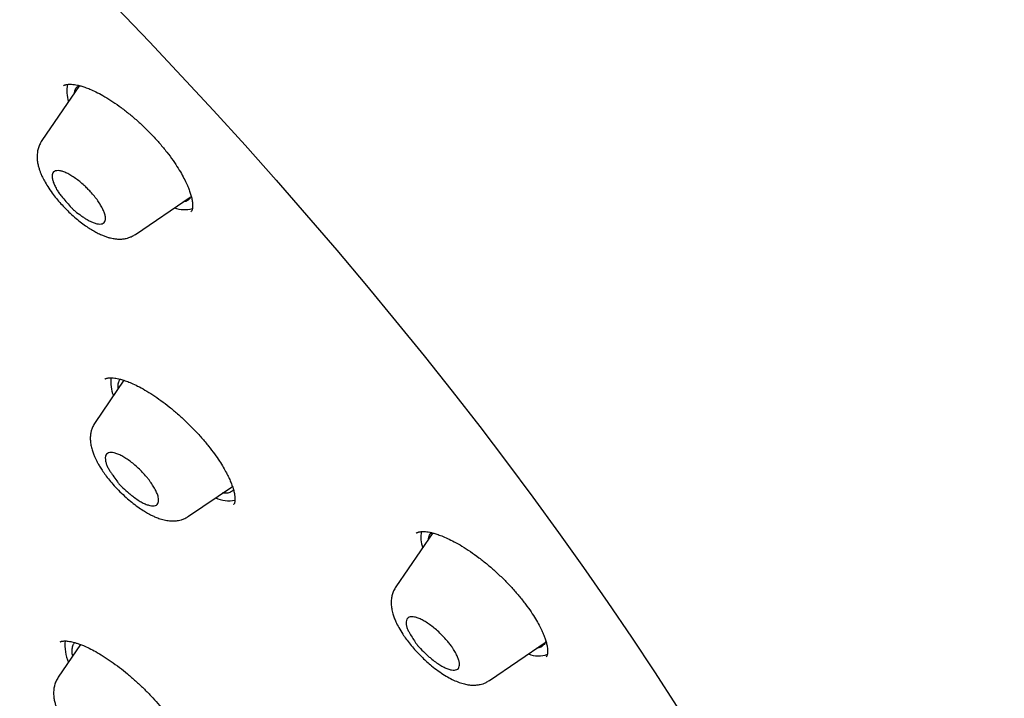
# Model space of a CAD drawing. Header units: millimetres. Extents: x 8 to 641, y 12 to 2274.
# Tile 8 of 32: x 535 to 560, y 688 to 705. Entities that reach past the tile are written whole.
import ezdxf

# ---------------------------------------------------------------- set-up
doc = ezdxf.new("R2010")
doc.units = ezdxf.units.MM

msp = doc.modelspace()

# ---------------------------------------------------------------- linework, layer by layer
at = {"color": 7, "linetype": 'Continuous', "lineweight": 30}
for p, q in [((536.44, 703.714), (535.491, 702.327)), ((536.036, 703.706), (536.038, 703.709)), ((537.849, 699.963), (539.255, 700.921)), ((537.559, 696.285), (536.831, 695.221)), ((539.189, 692.858), (540.292, 693.61)), ((540.326, 693.153), (540.324, 693.151)), ((545.342, 692.436), (544.413, 691.08)), ((536.469, 689.622), (535.906, 688.8)), ((546.771, 688.717), (548.198, 689.689))]:
    msp.add_line(p, q, dxfattribs=at)
at = {"color": 7, "linetype": 'Continuous', "lineweight": 30, "flags": 128}
msp.add_lwpolyline([(537.379, 705.673), (538.201, 704.816), (539.014, 703.952), (539.818, 703.083), (540.611, 702.209), (541.393, 701.331), (542.164, 700.449), (542.924, 699.565), (543.671, 698.677), (544.404, 697.788), (545.125, 696.898), (545.832, 696.007), (546.524, 695.117), (547.202, 694.226), (547.864, 693.337), (548.51, 692.45), (549.14, 691.566), (549.754, 690.684), (550.35, 689.806), (550.929, 688.933), (551.491, 688.064)], dxfattribs=at)
at = {"color": 7, "linetype": 'Continuous', "lineweight": 30}
for centre, radius, start, end in [((536.909, 703.574), 0.791, 167.3886, 199.4968), ((539.093, 701.325), 0.738, 249.386, 285.0086), ((538.14, 696.251), 0.915, 173.5988, 202.577), ((540.204, 694.076), 0.827, 246.0053, 280.8738), ((545.863, 692.334), 0.822, 170.2218, 199.2317), ((537.104, 689.606), 1.033, 173.8742, 204.5124), ((548.007, 689.982), 0.646, 247.0452, 290.5242)]:
    msp.add_arc(centre, radius, start, end, dxfattribs=at)
for points, knots in [([(576.127, 680.442), (576.169, 680.485), (576.247, 680.567), (576.346, 680.674), (576.418, 680.755), (576.477, 680.823), (576.536, 680.892), (576.594, 680.961), (576.651, 681.031), (576.702, 681.095), (576.749, 681.156), (576.795, 681.216), (576.843, 681.28), (576.89, 681.344), (576.932, 681.403), (576.967, 681.453), (577, 681.501), (577.036, 681.553), (577.078, 681.615), (577.121, 681.682), (577.163, 681.747), (577.2, 681.807), (577.235, 681.863), (577.268, 681.919), (577.304, 681.979), (577.341, 682.043), (577.376, 682.106), (577.407, 682.161), (577.433, 682.208), (577.461, 682.26), (577.495, 682.326), (577.538, 682.409), (577.583, 682.5), (577.631, 682.598), (577.676, 682.696), (577.715, 682.783), (577.749, 682.859), (577.779, 682.929), (577.811, 683.007), (577.845, 683.091), (577.878, 683.175), (577.907, 683.252), (577.932, 683.321), (577.956, 683.387), (577.981, 683.456), (578.008, 683.536), (578.036, 683.62), (578.062, 683.702), (578.085, 683.774), (578.104, 683.838), (578.123, 683.9), (578.142, 683.968), (578.167, 684.058), (578.195, 684.162), (578.223, 684.27), (578.246, 684.366), (578.268, 684.459), (578.29, 684.561), (578.313, 684.669), (578.335, 684.776), (578.353, 684.873), (578.369, 684.963), (578.385, 685.052), (578.401, 685.15), (578.417, 685.258), (578.434, 685.377), (578.451, 685.504), (578.465, 685.622), (578.476, 685.723), (578.484, 685.802), (578.491, 685.87), (578.497, 685.935), (578.503, 686.004), (578.51, 686.087), (578.517, 686.186), (578.524, 686.296), (578.53, 686.407), (578.536, 686.538), (578.541, 686.688), (578.545, 686.861), (578.547, 687.034), (578.547, 687.262), (578.542, 687.555), (578.527, 687.912), (578.504, 688.279), (578.476, 688.612), (578.446, 688.9), (578.418, 689.14), (578.39, 689.363), (578.361, 689.573), (578.33, 689.78), (578.295, 689.998), (578.254, 690.239), (578.205, 690.51), (578.146, 690.815), (578.076, 691.148), (577.995, 691.511), (577.921, 691.825), (577.859, 692.071), (577.818, 692.229), (577.783, 692.365), (577.753, 692.476), (577.729, 692.563), (577.712, 692.627), (577.698, 692.679), (577.682, 692.735), (577.661, 692.809), (577.636, 692.897), (577.581, 693.09), (577.512, 693.326), (577.428, 693.598), (577.363, 693.808), (577.298, 694.01), (577.237, 694.197), (577.182, 694.362), (577.136, 694.499), (577.101, 694.6), (577.077, 694.67), (577.058, 694.725), (577.035, 694.79), (577.003, 694.881), (576.96, 695.003), (576.908, 695.149), (576.846, 695.32), (576.778, 695.505), (576.706, 695.696), (576.638, 695.876), (576.57, 696.052), (576.5, 696.232), (576.424, 696.425), (576.341, 696.632), (576.268, 696.811), (576.21, 696.951), (576.172, 697.042), (576.142, 697.115), (576.118, 697.171), (576.102, 697.211), (576.083, 697.254), (576.056, 697.318), (576.014, 697.417), (575.959, 697.547), (575.889, 697.709), (575.804, 697.902), (575.713, 698.108), (575.617, 698.323), (575.52, 698.538), (575.418, 698.76), (575.314, 698.983), (575.211, 699.204), (575.041, 699.56), (574.804, 700.049), (574.495, 700.666), (574.187, 701.266), (573.879, 701.849), (573.568, 702.424), (573.243, 703.012), (572.897, 703.624), (572.527, 704.264), (572.227, 704.771), (572.005, 705.141), (571.87, 705.365), (571.74, 705.578), (571.62, 705.772), (571.516, 705.941), (571.427, 706.085), (571.356, 706.199), (571.301, 706.287), (571.261, 706.35), (571.228, 706.404), (571.194, 706.458), (571.152, 706.525), (571.101, 706.605), (571.042, 706.698), (570.948, 706.847), (570.814, 707.056), (570.637, 707.332), (570.441, 707.634), (570.226, 707.963), (569.991, 708.318), (569.735, 708.702), (569.456, 709.115), (569.154, 709.557), (568.828, 710.028), (568.443, 710.577), (568.011, 711.184), (567.544, 711.829), (567.095, 712.44), (566.669, 713.012), (566.267, 713.544), (565.89, 714.037), (565.533, 714.498), (565.199, 714.927), (564.906, 715.299), (564.644, 715.628), (564.402, 715.931), (564.146, 716.249), (563.876, 716.583), (563.577, 716.948), (563.25, 717.346), (562.891, 717.777), (562.512, 718.229), (562.112, 718.701), (561.691, 719.193), (561.252, 719.701), (560.804, 720.212), (560.314, 720.767), (559.791, 721.352), (559.238, 721.961), (558.708, 722.539), (558.201, 723.085), (557.718, 723.599), (557.29, 724.05), (556.914, 724.443), (556.585, 724.784), (556.261, 725.118), (555.934, 725.452), (555.596, 725.795), (555.174, 726.221), (554.66, 726.734), (554.048, 727.337), (553.408, 727.959), (552.741, 728.599), (552.046, 729.257), (551.284, 729.968), (550.461, 730.723), (549.586, 731.511), (548.708, 732.287), (547.822, 733.057), (546.927, 733.818), (546.026, 734.572), (545.123, 735.311), (544.218, 736.037), (543.305, 736.755), (542.38, 737.467), (541.442, 738.174), (540.491, 738.873), (539.529, 739.565), (538.555, 740.248), (537.793, 740.769), (537.255, 741.13), (536.951, 741.332), (536.672, 741.516), (536.418, 741.682), (536.189, 741.831), (535.991, 741.959), (535.824, 742.067), (535.684, 742.156), (535.563, 742.233), (535.461, 742.298), (535.375, 742.352), (535.288, 742.407), (535.186, 742.471), (535.053, 742.555), (534.889, 742.657), (534.69, 742.781), (534.456, 742.925), (534.186, 743.09), (533.882, 743.274), (533.545, 743.476), (533.186, 743.689), (532.818, 743.904), (532.326, 744.187), (531.72, 744.529), (531.01, 744.919), (530.328, 745.283), (529.673, 745.623), (529.044, 745.94), (528.423, 746.243), (527.81, 746.534), (527.323, 746.757), (526.968, 746.915), (526.747, 747.013), (526.543, 747.102), (526.376, 747.174), (526.245, 747.23), (526.145, 747.272), (526.053, 747.311), (525.955, 747.352), (525.847, 747.397), (525.725, 747.447), (525.595, 747.501), (525.447, 747.56), (525.284, 747.626), (525.022, 747.73), (524.676, 747.864), (524.259, 748.02), (523.866, 748.162), (523.493, 748.293), (523.128, 748.416), (522.759, 748.537), (522.379, 748.656), (522.07, 748.748), (521.844, 748.814), (521.713, 748.851), (521.62, 748.877), (521.558, 748.894), (521.514, 748.907), (521.462, 748.921), (521.395, 748.939), (521.31, 748.962), (521.208, 748.989), (521.095, 749.019), (520.978, 749.049), (520.862, 749.078), (520.75, 749.105), (520.615, 749.138), (520.46, 749.175), (520.287, 749.215), (520.128, 749.25), (519.984, 749.281), (519.856, 749.308), (519.736, 749.333), (519.608, 749.358), (519.465, 749.386), (519.302, 749.416), (519.127, 749.447), (518.936, 749.48), (518.733, 749.512), (518.483, 749.55), (518.202, 749.588), (517.898, 749.625), (517.633, 749.652), (517.41, 749.672), (517.226, 749.687), (517.052, 749.699), (516.9, 749.708), (516.764, 749.715), (516.639, 749.72), (516.499, 749.725), (516.343, 749.729), (516.169, 749.731), (515.992, 749.732), (515.82, 749.73), (515.663, 749.726), (515.517, 749.722), (515.379, 749.716), (515.248, 749.709), (515.122, 749.701), (514.994, 749.691), (514.865, 749.68), (514.73, 749.668), (514.59, 749.653), (514.439, 749.635), (514.283, 749.614), (514.138, 749.593), (514.014, 749.574), (513.898, 749.554), (513.782, 749.533), (513.663, 749.51), (513.55, 749.487), (513.441, 749.463), (513.334, 749.439), (513.172, 749.4), (512.961, 749.345), (512.707, 749.271), (512.461, 749.192), (512.227, 749.109), (512.051, 749.041), (511.93, 748.992), (511.852, 748.96), (511.767, 748.923), (511.681, 748.885), (511.6, 748.848), (511.528, 748.814), (511.462, 748.782), (511.396, 748.75), (511.329, 748.717), (511.26, 748.681), (511.194, 748.646), (511.137, 748.615), (511.09, 748.589), (511.044, 748.564), (510.994, 748.535), (510.933, 748.5), (510.867, 748.462), (510.802, 748.422), (510.736, 748.381), (510.669, 748.339), (510.605, 748.298), (510.553, 748.264), (510.51, 748.235), (510.469, 748.207), (510.419, 748.173), (510.361, 748.132), (510.301, 748.089), (510.249, 748.051), (510.205, 748.018), (510.159, 747.984), (510.105, 747.942), (510.038, 747.89), (509.967, 747.834), (509.9, 747.778), (509.846, 747.734), (509.806, 747.699), (509.771, 747.669), (509.725, 747.629), (509.666, 747.577), (509.593, 747.511), (509.507, 747.43), (509.444, 747.371), (509.411, 747.339)], [0, 0, 0, 0, 0.001961, 0.003665, 0.005119, 0.006419, 0.007612, 0.009012, 0.010283, 0.011521, 0.0126, 0.013712, 0.014931, 0.016207, 0.017306, 0.018212, 0.018993, 0.019969, 0.021139, 0.022436, 0.023629, 0.024699, 0.025645, 0.02657, 0.027638, 0.028809, 0.029958, 0.030919, 0.031691, 0.032394, 0.03363, 0.035063, 0.036637, 0.038293, 0.040007, 0.041553, 0.042619, 0.043753, 0.045029, 0.046446, 0.047864, 0.049104, 0.050163, 0.051109, 0.052206, 0.053482, 0.054924, 0.05628, 0.057393, 0.058348, 0.059251, 0.060309, 0.061526, 0.063448, 0.065126, 0.066483, 0.067808, 0.069368, 0.071109, 0.072742, 0.074228, 0.075457, 0.076769, 0.078207, 0.079782, 0.081529, 0.083449, 0.085343, 0.086687, 0.087819, 0.08874, 0.089609, 0.090598, 0.091707, 0.093168, 0.09478, 0.09636, 0.097851, 0.100297, 0.10262, 0.104999, 0.107434, 0.111937, 0.116783, 0.121745, 0.12651, 0.129738, 0.132853, 0.135665, 0.138208, 0.140755, 0.143401, 0.14627, 0.149688, 0.153395, 0.157405, 0.161718, 0.166332, 0.168451, 0.170293, 0.171854, 0.173136, 0.174137, 0.174863, 0.175311, 0.175955, 0.176794, 0.177829, 0.17899, 0.183403, 0.185843, 0.188196, 0.190462, 0.192597, 0.194426, 0.195933, 0.197117, 0.197752, 0.198247, 0.198921, 0.199896, 0.201241, 0.202911, 0.204641, 0.206837, 0.208895, 0.210814, 0.212627, 0.214539, 0.216589, 0.218778, 0.221104, 0.222239, 0.223192, 0.223962, 0.224549, 0.224953, 0.2252, 0.225912, 0.226947, 0.228306, 0.229989, 0.231996, 0.234327, 0.236385, 0.238637, 0.240933, 0.243203, 0.245449, 0.247669, 0.254043, 0.260203, 0.26615, 0.271884, 0.277427, 0.283019, 0.289035, 0.295176, 0.301443, 0.303582, 0.305734, 0.307813, 0.309653, 0.31125, 0.312605, 0.313718, 0.314494, 0.315083, 0.315509, 0.316002, 0.316625, 0.31738, 0.318265, 0.319266, 0.321575, 0.324159, 0.327019, 0.330071, 0.333384, 0.336959, 0.340795, 0.344894, 0.349253, 0.353865, 0.360116, 0.366049, 0.371664, 0.37696, 0.381781, 0.386305, 0.390531, 0.39446, 0.398091, 0.400759, 0.403518, 0.406431, 0.409499, 0.412722, 0.416501, 0.420472, 0.424636, 0.428992, 0.433541, 0.438282, 0.443103, 0.447774, 0.453757, 0.459461, 0.464885, 0.47003, 0.474896, 0.479482, 0.48289, 0.486125, 0.489264, 0.492481, 0.495786, 0.499179, 0.504859, 0.510768, 0.516906, 0.523273, 0.529869, 0.536695, 0.54488, 0.553057, 0.561226, 0.569386, 0.577705, 0.586015, 0.594318, 0.602612, 0.610967, 0.619466, 0.628108, 0.636844, 0.645723, 0.654744, 0.663907, 0.666956, 0.669801, 0.672414, 0.674796, 0.676947, 0.678867, 0.680363, 0.68168, 0.682819, 0.68378, 0.684563, 0.685246, 0.686233, 0.687467, 0.689017, 0.690884, 0.693116, 0.695679, 0.698572, 0.701796, 0.705329, 0.708894, 0.712409, 0.719566, 0.726501, 0.733215, 0.739707, 0.745981, 0.752089, 0.758476, 0.76469, 0.767084, 0.769447, 0.771593, 0.773429, 0.774675, 0.775722, 0.776577, 0.777546, 0.778809, 0.780006, 0.781385, 0.782944, 0.784684, 0.786582, 0.791315, 0.795818, 0.800093, 0.804139, 0.808093, 0.8122, 0.816466, 0.820875, 0.822711, 0.824212, 0.825377, 0.825906, 0.826342, 0.826914, 0.827678, 0.828657, 0.829838, 0.831206, 0.832588, 0.833934, 0.835243, 0.836516, 0.838698, 0.840763, 0.842677, 0.844402, 0.845938, 0.847312, 0.848747, 0.850564, 0.852537, 0.854684, 0.857029, 0.859574, 0.862259, 0.866355, 0.870253, 0.873918, 0.876535, 0.878879, 0.881101, 0.883406, 0.884897, 0.886532, 0.888403, 0.89051, 0.892854, 0.89546, 0.897801, 0.899947, 0.901981, 0.903903, 0.905736, 0.907518, 0.909248, 0.911169, 0.913089, 0.91504, 0.917227, 0.919692, 0.921869, 0.923625, 0.925194, 0.927022, 0.928845, 0.930551, 0.932149, 0.93376, 0.935417, 0.939603, 0.943515, 0.947277, 0.951219, 0.9547, 0.955826, 0.957096, 0.958514, 0.960033, 0.961385, 0.962526, 0.96367, 0.964694, 0.965827, 0.967066, 0.968227, 0.969211, 0.970019, 0.970706, 0.971574, 0.972671, 0.973886, 0.975037, 0.976123, 0.977447, 0.978623, 0.979621, 0.980264, 0.980959, 0.981873, 0.983005, 0.984201, 0.985184, 0.985948, 0.986717, 0.987721, 0.98898, 0.990413, 0.991697, 0.992799, 0.993439, 0.994029, 0.994794, 0.995773, 0.996967, 0.998376, 1, 1, 1, 1]), ([(536.037, 703.71), (536.042, 703.714), (536.052, 703.722), (536.071, 703.73), (536.09, 703.736), (536.112, 703.742), (536.141, 703.746), (536.182, 703.75), (536.241, 703.749), (536.308, 703.742), (536.386, 703.728), (536.475, 703.706), (536.58, 703.673), (536.707, 703.625), (536.858, 703.556), (537.034, 703.463), (537.23, 703.344), (537.439, 703.201), (537.652, 703.038), (537.865, 702.86), (538.074, 702.668), (538.276, 702.465), (538.467, 702.253), (538.642, 702.039), (538.797, 701.83), (538.927, 701.634), (539.03, 701.459), (539.111, 701.304), (539.171, 701.171), (539.216, 701.056), (539.25, 700.95), (539.275, 700.848), (539.288, 700.761), (539.291, 700.693), (539.289, 700.649), (539.286, 700.622), (539.283, 700.606), (539.28, 700.592), (539.275, 700.573), (539.266, 700.548), (539.254, 700.532), (539.248, 700.523)], [0, 0, 0, 0, 0.0241584, 0.0441665, 0.0599497, 0.0718458, 0.0827735, 0.1031367, 0.1224673, 0.1438305, 0.1645392, 0.1853174, 0.2089488, 0.2357359, 0.2657283, 0.2989595, 0.3352329, 0.373025, 0.4109457, 0.4490182, 0.4872625, 0.525712, 0.5643479, 0.6029607, 0.6410792, 0.6765291, 0.7090752, 0.7387399, 0.765545, 0.7895107, 0.8123985, 0.838679, 0.8684881, 0.8890067, 0.9060464, 0.9194308, 0.9256192, 0.9345998, 0.94657, 0.9700343, 1, 1, 1, 1]), ([(536.31, 703.523), (536.316, 703.551), (536.328, 703.614), (536.369, 703.679), (536.412, 703.706), (536.429, 703.716)], [0, 0, 0, 0, 0.328981, 0.734652, 1, 1, 1, 1]), ([(535.491, 702.327), (535.47, 702.293), (535.431, 702.228), (535.395, 702.125), (535.373, 702.011), (535.369, 701.889), (535.382, 701.775), (535.404, 701.676), (535.431, 701.589), (535.46, 701.511), (535.499, 701.421), (535.557, 701.306), (535.641, 701.163), (535.743, 701.015), (535.855, 700.87), (535.969, 700.738), (536.086, 700.614), (536.213, 700.489), (536.349, 700.368), (536.49, 700.255), (536.619, 700.161), (536.739, 700.083), (536.855, 700.017), (536.962, 699.964), (537.059, 699.924), (537.14, 699.895), (537.217, 699.874), (537.294, 699.858), (537.372, 699.847), (537.456, 699.844), (537.541, 699.849), (537.613, 699.861), (537.691, 699.883), (537.77, 699.915), (537.821, 699.946), (537.849, 699.963)], [0, 0, 0, 0, 0.030978, 0.059326, 0.085016, 0.120616, 0.15505, 0.185126, 0.208813, 0.229514, 0.2531, 0.289236, 0.330743, 0.37766, 0.416456, 0.455619, 0.492786, 0.527994, 0.571931, 0.612508, 0.649776, 0.683781, 0.716816, 0.750677, 0.776735, 0.801841, 0.823144, 0.84355, 0.86821, 0.896063, 0.911773, 0.933575, 0.952296, 0.97443, 1, 1, 1, 1]), ([(536.718, 701.037), (536.75, 701), (536.817, 700.925), (536.903, 700.811), (536.976, 700.699), (537.034, 700.592), (537.074, 700.494), (537.094, 700.409), (537.095, 700.338), (537.078, 700.282), (537.042, 700.243), (536.988, 700.223), (536.918, 700.224), (536.835, 700.242), (536.739, 700.279), (536.645, 700.328), (536.558, 700.382), (536.457, 700.451), (536.367, 700.517), (536.302, 700.571), (536.285, 700.584), (536.276, 700.594), (536.251, 700.621), (536.189, 700.69), (536.096, 700.796), (535.998, 700.91), (535.919, 701.012), (535.856, 701.108), (535.808, 701.206), (535.769, 701.304), (535.749, 701.392), (535.749, 701.464), (535.768, 701.519), (535.806, 701.556), (535.863, 701.573), (535.935, 701.571), (536.02, 701.55), (536.116, 701.511), (536.222, 701.454), (536.334, 701.381), (536.447, 701.294), (536.549, 701.207), (536.64, 701.12), (536.692, 701.065), (536.718, 701.037)], [0, 0, 0, 0, 0.026523, 0.053837, 0.080349, 0.107608, 0.134393, 0.162024, 0.187906, 0.214474, 0.241442, 0.269263, 0.295133, 0.321701, 0.348514, 0.376128, 0.393991, 0.412012, 0.44883, 0.457117, 0.459286, 0.460313, 0.464109, 0.479292, 0.509663, 0.540137, 0.560635, 0.581742, 0.608857, 0.636736, 0.664062, 0.69223, 0.718863, 0.74627, 0.772729, 0.799983, 0.826123, 0.852975, 0.879845, 0.907571, 0.933408, 0.95993, 0.979803, 1, 1, 1, 1]), ([(539.255, 700.922), (539.243, 700.899), (539.215, 700.85), (539.144, 700.8), (539.077, 700.785), (539.043, 700.777)], [0, 0, 0, 0, 0.29566, 0.650759, 1, 1, 1, 1]), ([(537.081, 696.313), (537.085, 696.317), (537.092, 696.323), (537.111, 696.332), (537.144, 696.343), (537.192, 696.35), (537.253, 696.35), (537.322, 696.344), (537.387, 696.332), (537.445, 696.319), (537.5, 696.303), (537.558, 696.285), (537.641, 696.257), (537.755, 696.211), (537.91, 696.138), (538.089, 696.041), (538.287, 695.92), (538.494, 695.777), (538.704, 695.616), (538.915, 695.439), (539.123, 695.248), (539.326, 695.046), (539.518, 694.837), (539.692, 694.629), (539.841, 694.432), (539.964, 694.254), (540.062, 694.095), (540.139, 693.958), (540.2, 693.836), (540.25, 693.723), (540.293, 693.612), (540.327, 693.504), (540.344, 693.426), (540.352, 693.376), (540.355, 693.347), (540.357, 693.322), (540.358, 693.299), (540.358, 693.272), (540.357, 693.243), (540.352, 693.21), (540.343, 693.179), (540.331, 693.162), (540.324, 693.153)], [0, 0, 0, 0, 0.0270442, 0.0500495, 0.0695334, 0.0914164, 0.1173087, 0.1401915, 0.1593142, 0.1743563, 0.186127, 0.1991416, 0.2140634, 0.240038, 0.2703419, 0.3049197, 0.3412456, 0.3779385, 0.4150018, 0.4524644, 0.49034, 0.5286262, 0.5673225, 0.6055073, 0.6409756, 0.6734027, 0.7028026, 0.7292203, 0.7526846, 0.7755124, 0.8005829, 0.8278548, 0.8544078, 0.8641014, 0.8732702, 0.8819193, 0.8900527, 0.8997446, 0.9168132, 0.9392891, 0.9670489, 1, 1, 1, 1]), ([(537.413, 696.072), (537.412, 696.104), (537.409, 696.178), (537.427, 696.255), (537.453, 696.291), (537.461, 696.303)], [0, 0, 0, 0, 0.348843, 0.793543, 1, 1, 1, 1]), ([(536.831, 695.221), (536.811, 695.189), (536.775, 695.13), (536.742, 695.039), (536.72, 694.946), (536.71, 694.846), (536.714, 694.734), (536.732, 694.62), (536.761, 694.512), (536.797, 694.413), (536.832, 694.331), (536.868, 694.258), (536.909, 694.181), (536.962, 694.09), (537.03, 693.985), (537.117, 693.865), (537.223, 693.731), (537.351, 693.586), (537.496, 693.438), (537.645, 693.3), (537.795, 693.176), (537.937, 693.07), (538.068, 692.985), (538.176, 692.922), (538.267, 692.875), (538.363, 692.832), (538.476, 692.79), (538.604, 692.756), (538.728, 692.739), (538.838, 692.739), (538.927, 692.75), (539.012, 692.771), (539.099, 692.803), (539.157, 692.838), (539.189, 692.857)], [0, 0, 0, 0, 0.029235, 0.054408, 0.075574, 0.1047, 0.135717, 0.168655, 0.20242, 0.230863, 0.253395, 0.27231, 0.294692, 0.321125, 0.351603, 0.386128, 0.424714, 0.467383, 0.514067, 0.559469, 0.600616, 0.644409, 0.682152, 0.713849, 0.739488, 0.7632, 0.796301, 0.836002, 0.874681, 0.902048, 0.927742, 0.947088, 0.97115, 1, 1, 1, 1]), ([(538.204, 693.756), (538.231, 693.719), (538.286, 693.643), (538.349, 693.535), (538.397, 693.432), (538.427, 693.341), (538.438, 693.261), (538.428, 693.199), (538.4, 693.153), (538.355, 693.125), (538.292, 693.115), (538.214, 693.125), (538.123, 693.155), (538.023, 693.201), (537.914, 693.265), (537.813, 693.336), (537.723, 693.407), (537.621, 693.493), (537.532, 693.572), (537.47, 693.635), (537.455, 693.649), (537.451, 693.653), (537.445, 693.661), (537.421, 693.693), (537.364, 693.771), (537.295, 693.866), (537.23, 693.962), (537.18, 694.039), (537.135, 694.122), (537.103, 694.21), (537.088, 694.295), (537.09, 694.373), (537.119, 694.427), (537.167, 694.459), (537.233, 694.469), (537.311, 694.458), (537.403, 694.428), (537.502, 694.382), (537.611, 694.318), (537.724, 694.239), (537.839, 694.146), (537.949, 694.045), (538.056, 693.936), (538.141, 693.839), (538.187, 693.778), (538.204, 693.756)], [0, 0, 0, 0, 0.026524, 0.05384, 0.080353, 0.107612, 0.134399, 0.162031, 0.187914, 0.214483, 0.241452, 0.269274, 0.295145, 0.321714, 0.348528, 0.376143, 0.394007, 0.412028, 0.448848, 0.457136, 0.45921, 0.459484, 0.460548, 0.464801, 0.481815, 0.515851, 0.532948, 0.550115, 0.572201, 0.595231, 0.625606, 0.656865, 0.685991, 0.716111, 0.743042, 0.770824, 0.796689, 0.823252, 0.850073, 0.877697, 0.903937, 0.930937, 0.957296, 0.98439, 1, 1, 1, 1]), ([(540.32, 693.52), (540.297, 693.5), (540.251, 693.462), (540.156, 693.434), (540.077, 693.436), (540.039, 693.437)], [0, 0, 0, 0, 0.339246, 0.681638, 1, 1, 1, 1]), ([(544.923, 692.429), (544.929, 692.434), (544.94, 692.442), (544.96, 692.451), (544.98, 692.458), (545.003, 692.464), (545.032, 692.469), (545.071, 692.473), (545.128, 692.473), (545.192, 692.467), (545.266, 692.455), (545.351, 692.435), (545.451, 692.405), (545.573, 692.361), (545.718, 692.298), (545.888, 692.214), (546.081, 692.104), (546.289, 691.97), (546.506, 691.815), (546.722, 691.643), (546.934, 691.457), (547.139, 691.262), (547.334, 691.059), (547.516, 690.851), (547.679, 690.645), (547.819, 690.45), (547.932, 690.273), (548.021, 690.117), (548.088, 689.981), (548.139, 689.865), (548.177, 689.76), (548.207, 689.661), (548.226, 689.575), (548.235, 689.504), (548.237, 689.451), (548.235, 689.417), (548.233, 689.397), (548.231, 689.384), (548.228, 689.369), (548.223, 689.351), (548.216, 689.331), (548.206, 689.319), (548.201, 689.312)], [0, 0, 0, 0, 0.024778, 0.045283, 0.061429, 0.073438, 0.084284, 0.10445, 0.123434, 0.144222, 0.164172, 0.183825, 0.206192, 0.231758, 0.260561, 0.292635, 0.328011, 0.365632, 0.403537, 0.441603, 0.47959, 0.517545, 0.5555, 0.593476, 0.631387, 0.667295, 0.700384, 0.730557, 0.757869, 0.782356, 0.804428, 0.828718, 0.856536, 0.877011, 0.896503, 0.912997, 0.920134, 0.926772, 0.937205, 0.952962, 0.973928, 1, 1, 1, 1]), ([(545.232, 692.277), (545.238, 692.305), (545.251, 692.367), (545.281, 692.421), (545.31, 692.44), (545.314, 692.443)], [0, 0, 0, 0, 0.41337, 0.9231, 1, 1, 1, 1]), ([(544.413, 691.08), (544.392, 691.046), (544.353, 690.981), (544.317, 690.878), (544.295, 690.764), (544.292, 690.644), (544.305, 690.523), (544.331, 690.408), (544.369, 690.295), (544.418, 690.179), (544.487, 690.043), (544.575, 689.898), (544.672, 689.759), (544.772, 689.63), (544.876, 689.507), (544.982, 689.394), (545.085, 689.29), (545.197, 689.186), (545.328, 689.073), (545.477, 688.959), (545.637, 688.851), (545.79, 688.763), (545.934, 688.694), (546.07, 688.644), (546.191, 688.615), (546.29, 688.601), (546.377, 688.597), (546.462, 688.603), (546.535, 688.614), (546.613, 688.636), (546.692, 688.668), (546.743, 688.699), (546.771, 688.717)], [0, 0, 0, 0, 0.031109, 0.059567, 0.085349, 0.120574, 0.153622, 0.192022, 0.222755, 0.250687, 0.293347, 0.341388, 0.376493, 0.413607, 0.452743, 0.483462, 0.515372, 0.5485, 0.582875, 0.63055, 0.677059, 0.721131, 0.762993, 0.802828, 0.840631, 0.867434, 0.89572, 0.911488, 0.933331, 0.952109, 0.974325, 1, 1, 1, 1]), ([(545.848, 689.528), (545.872, 689.491), (545.919, 689.417), (545.969, 689.314), (546.003, 689.22), (546.019, 689.138), (546.014, 689.07), (545.99, 689.02), (545.948, 688.988), (545.89, 688.975), (545.815, 688.98), (545.726, 689.005), (545.627, 689.049), (545.521, 689.108), (545.409, 689.184), (545.306, 689.264), (545.217, 689.341), (545.118, 689.434), (545.031, 689.519), (544.972, 689.583), (544.956, 689.599), (544.95, 689.609), (544.931, 689.637), (544.887, 689.705), (544.82, 689.809), (544.753, 689.92), (544.704, 690.013), (544.676, 690.094), (544.668, 690.166), (544.674, 690.234), (544.699, 690.285), (544.744, 690.316), (544.806, 690.328), (544.882, 690.32), (544.973, 690.292), (545.072, 690.247), (545.18, 690.185), (545.292, 690.108), (545.407, 690.017), (545.519, 689.916), (545.625, 689.808), (545.715, 689.706), (545.79, 689.612), (545.829, 689.556), (545.848, 689.528)], [0, 0, 0, 0, 0.026523, 0.053837, 0.080349, 0.107608, 0.134393, 0.162024, 0.187906, 0.214474, 0.241442, 0.269263, 0.295133, 0.321701, 0.348514, 0.376128, 0.393991, 0.412012, 0.44883, 0.457117, 0.459286, 0.460313, 0.464109, 0.479292, 0.509663, 0.540137, 0.560635, 0.581742, 0.608857, 0.636736, 0.664062, 0.69223, 0.718863, 0.74627, 0.772729, 0.799983, 0.826123, 0.852975, 0.879845, 0.907571, 0.933408, 0.95993, 0.979803, 1, 1, 1, 1]), ([(535.953, 689.689), (535.956, 689.691), (535.962, 689.696), (535.974, 689.701), (535.986, 689.704), (536.002, 689.707), (536.023, 689.711), (536.054, 689.713), (536.098, 689.713), (536.153, 689.708), (536.213, 689.698), (536.283, 689.682), (536.357, 689.662), (536.442, 689.633), (536.55, 689.591), (536.686, 689.53), (536.852, 689.444), (537.039, 689.333), (537.24, 689.199), (537.445, 689.049), (537.651, 688.884), (537.854, 688.708), (538.051, 688.523), (538.24, 688.331), (538.417, 688.135), (538.581, 687.938), (538.726, 687.747), (538.85, 687.568), (538.951, 687.406), (539.032, 687.263), (539.095, 687.137), (539.142, 687.028), (539.18, 686.925), (539.209, 686.827), (539.225, 686.744), (539.232, 686.681), (539.232, 686.641), (539.23, 686.617), (539.229, 686.603), (539.227, 686.593), (539.225, 686.578), (539.22, 686.561), (539.213, 686.55), (539.209, 686.544)], [0, 0, 0, 0, 0.024195, 0.043598, 0.058024, 0.06798, 0.078392, 0.094471, 0.113053, 0.130641, 0.151384, 0.168599, 0.186269, 0.205748, 0.227044, 0.256225, 0.28828, 0.323234, 0.359506, 0.395819, 0.432126, 0.468373, 0.504514, 0.540529, 0.57642, 0.612206, 0.647491, 0.680573, 0.711263, 0.73956, 0.765471, 0.78901, 0.811858, 0.838099, 0.867829, 0.888241, 0.90518, 0.918496, 0.924706, 0.933777, 0.945889, 0.969652, 1, 1, 1, 1]), ([(536.268, 689.328), (536.263, 689.35), (536.249, 689.42), (536.253, 689.516), (536.273, 689.611), (536.305, 689.654), (536.318, 689.672)], [0, 0, 0, 0, 0.14217, 0.453681, 0.765193, 1, 1, 1, 1]), ([(548.191, 689.71), (548.189, 689.703), (548.18, 689.661), (548.138, 689.609), (548.067, 689.553), (547.999, 689.538), (547.965, 689.531)], [0, 0, 0, 0, 0.068204, 0.38052, 0.692837, 1, 1, 1, 1]), ([(535.906, 688.8), (535.885, 688.766), (535.846, 688.702), (535.811, 688.598), (535.788, 688.484), (535.785, 688.362), (535.798, 688.248), (535.82, 688.148), (535.847, 688.061), (535.876, 687.982), (535.916, 687.889), (535.975, 687.774), (536.061, 687.63), (536.162, 687.483), (536.275, 687.339), (536.387, 687.208), (536.503, 687.084), (536.63, 686.961), (536.765, 686.84), (536.905, 686.728), (537.034, 686.635), (537.154, 686.557), (537.27, 686.49), (537.377, 686.438), (537.474, 686.397), (537.556, 686.369), (537.632, 686.347), (537.71, 686.331), (537.787, 686.32), (537.871, 686.317), (537.956, 686.323), (538.029, 686.334), (538.106, 686.356), (538.185, 686.388), (538.237, 686.419), (538.264, 686.436)], [0, 0, 0, 0, 0.03099, 0.059348, 0.085048, 0.120662, 0.155111, 0.185352, 0.209435, 0.23064, 0.254609, 0.291052, 0.332634, 0.379389, 0.417904, 0.456736, 0.493603, 0.528546, 0.572192, 0.612555, 0.649693, 0.683658, 0.716702, 0.75058, 0.776651, 0.801766, 0.823077, 0.843491, 0.86816, 0.896023, 0.91174, 0.93355, 0.952278, 0.974421, 1, 1, 1, 1])]:
    msp.add_open_spline(points, degree=3, knots=knots, dxfattribs=at)

doc.saveas('drawing.dxf')
